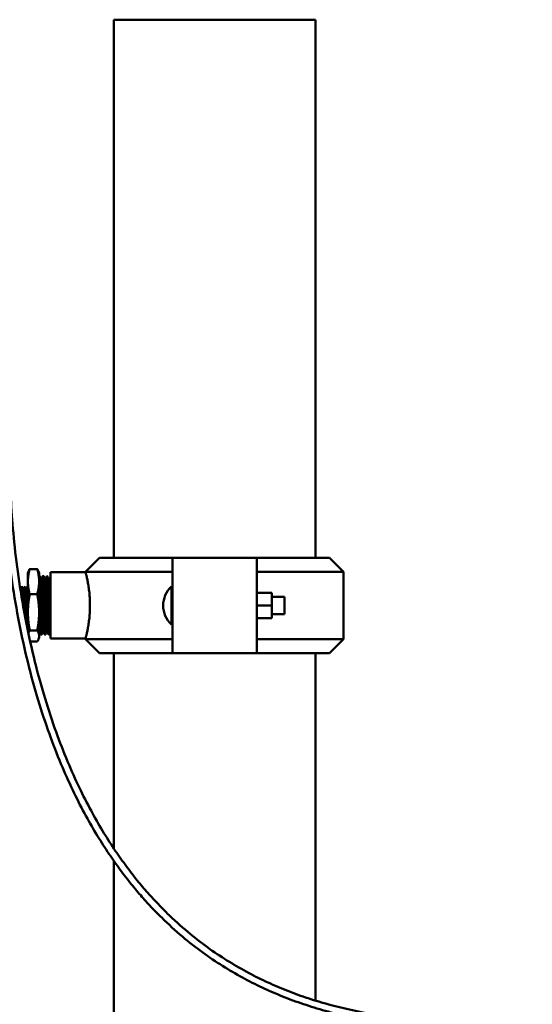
# Model space of a CAD drawing. Header units: inches. Extents: x 1 to 203, y 4 to 128.
# Tile 45 of 47: x 104 to 116, y 95 to 117. Entities that reach past the tile are written whole.
import ezdxf

# ---------------------------------------------------------------- set-up
doc = ezdxf.new("R2010")
doc.units = ezdxf.units.IN
doc.header["$LTSCALE"] = 6
doc.header["$MEASUREMENT"] = 0
doc.layers.add('Visible (ANSI)', color=7, linetype='Continuous', lineweight=50)

msp = doc.modelspace()

# ---------------------------------------------------------------- linework, layer by layer
at = {"layer": 'Visible (ANSI)'}
for p, q in [((106.301, 116.79), (110.801, 116.79)), ((106.301, 116.79), (106.301, 104.79)), ((110.801, 116.79), (110.801, 104.79)), ((105.988, 104.79), (105.676, 104.477)), ((105.988, 104.79), (107.611, 104.79)), ((109.491, 104.79), (107.611, 104.79)), ((107.611, 104.582), (107.611, 104.79)), ((109.491, 104.79), (109.491, 104.582)), ((109.491, 104.79), (111.113, 104.79)), ((111.113, 104.79), (111.426, 104.477)), ((104.598, 104.54), (104.429, 104.54)), ((107.611, 104.08), (107.611, 104.582)), ((109.491, 104.582), (109.491, 104.08)), ((104.389, 104.448), (104.401, 104.483)), ((104.389, 104.448), (104.389, 104.259)), ((104.639, 104.448), (104.626, 104.483)), ((104.639, 104.448), (104.639, 104.259)), ((104.646, 104.387), (104.639, 104.387)), ((104.679, 104.33), (104.69, 104.33)), ((104.733, 104.384), (104.721, 104.385)), ((104.766, 104.328), (104.777, 104.328)), ((104.82, 104.382), (104.808, 104.382)), ((104.853, 104.325), (104.864, 104.325)), ((104.889, 104.469), (104.889, 102.99)), ((105.676, 104.469), (104.889, 104.469)), ((107.611, 104.477), (105.676, 104.477)), ((105.676, 104.477), (105.676, 104.469)), ((111.426, 104.477), (109.491, 104.477)), ((111.426, 104.477), (111.426, 102.972)), ((104.23, 104.116), (104.214, 104.128)), ((104.23, 104.116), (104.254, 104.154)), ((104.23, 104.029), (104.23, 104.116)), ((104.254, 104.154), (104.254, 103.885)), ((104.256, 104.154), (104.254, 104.154)), ((104.256, 104.154), (104.256, 103.868)), ((104.287, 104.096), (104.256, 104.154)), ((104.287, 104.096), (104.287, 103.688)), ((104.29, 104.096), (104.287, 104.096)), ((104.29, 104.096), (104.325, 104.152)), ((104.29, 104.096), (104.29, 103.672)), ((104.325, 104.152), (104.325, 103.483)), ((104.328, 104.152), (104.325, 104.152)), ((104.328, 104.152), (104.328, 103.468)), ((104.359, 104.094), (104.328, 104.152)), ((104.359, 104.094), (104.359, 103.366)), ((104.362, 104.093), (104.359, 104.094)), ((104.362, 104.093), (104.389, 104.137)), ((104.362, 104.093), (104.362, 103.366)), ((104.389, 104.259), (104.389, 103.574)), ((104.639, 104.259), (104.639, 103.574)), ((104.746, 104.127), (104.746, 104.127)), ((107.591, 104.147), (107.591, 103.725)), ((107.591, 104.147), (107.611, 104.147)), ((107.611, 103.881), (107.611, 104.08)), ((109.491, 103.37), (109.491, 104.08)), ((104.598, 103.979), (104.429, 103.979)), ((107.611, 103.881), (107.611, 103.725)), ((109.491, 104.006), (109.828, 104.006)), ((109.828, 104.006), (109.828, 103.725)), ((109.828, 103.919), (110.111, 103.919)), ((110.111, 103.919), (110.111, 103.725)), ((107.591, 103.725), (107.591, 103.303)), ((107.611, 103.725), (107.611, 103.568)), ((109.491, 103.725), (109.828, 103.725)), ((109.828, 103.725), (109.828, 103.443)), ((110.111, 103.725), (110.111, 103.531)), ((104.389, 103.574), (104.389, 103.161)), ((104.639, 103.044), (104.639, 103.574)), ((107.611, 103.37), (107.611, 103.568)), ((109.491, 103.443), (109.828, 103.443)), ((109.828, 103.531), (110.111, 103.531)), ((104.359, 103.366), (104.35, 103.35)), ((104.362, 103.366), (104.359, 103.366)), ((104.362, 103.366), (104.389, 103.323)), ((104.665, 103.347), (104.665, 103.347)), ((104.677, 103.326), (104.677, 103.326)), ((107.591, 103.303), (107.611, 103.303)), ((107.611, 102.867), (107.611, 103.37)), ((109.491, 103.37), (109.491, 102.867)), ((104.598, 103.169), (104.429, 103.169)), ((104.639, 103.011), (104.626, 102.976)), ((104.639, 103.128), (104.646, 103.128)), ((104.639, 103.044), (104.639, 103.011)), ((104.69, 103.074), (104.678, 103.073)), ((104.722, 103.13), (104.733, 103.13)), ((104.777, 103.077), (104.765, 103.076)), ((104.809, 103.133), (104.82, 103.133)), ((104.864, 103.079), (104.852, 103.079)), ((105.676, 102.99), (104.889, 102.99)), ((105.676, 102.99), (105.676, 102.972)), ((104.598, 102.92), (104.44, 102.92)), ((105.676, 102.972), (107.611, 102.972)), ((105.988, 102.66), (105.676, 102.972)), ((107.611, 102.66), (107.611, 102.867)), ((109.491, 102.972), (111.426, 102.972)), ((109.491, 102.867), (109.491, 102.66)), ((111.113, 102.66), (111.426, 102.972)), ((107.611, 102.66), (105.988, 102.66)), ((106.301, 102.66), (106.301, 98.312)), ((107.611, 102.66), (109.491, 102.66)), ((111.113, 102.66), (109.491, 102.66)), ((110.801, 102.66), (110.801, 94.915)), ((106.301, 98.036), (106.301, 66.79))]:
    msp.add_line(p, q, dxfattribs=at)
msp.add_arc((107.971, 103.725), 0.568, 131.9743, 228.0257, dxfattribs=at)
for points, knots in [([(103.82, 107.227), (103.82, 107.031), (103.823, 106.832), (103.836, 106.399), (103.847, 106.165), (103.879, 105.663), (103.901, 105.394), (103.959, 104.832), (103.996, 104.538), (104.084, 103.94), (104.136, 103.635), (104.253, 103.034), (104.319, 102.736), (104.461, 102.162), (104.537, 101.885), (104.696, 101.358), (104.779, 101.108), (104.949, 100.636), (105.035, 100.414), (105.209, 99.997), (105.297, 99.802), (105.472, 99.434), (105.56, 99.262), (105.734, 98.938), (105.821, 98.786), (105.993, 98.5), (106.078, 98.365), (106.247, 98.111), (106.331, 97.991), (106.496, 97.765), (106.578, 97.658), (106.741, 97.454), (106.821, 97.358), (106.98, 97.175), (107.059, 97.088), (107.215, 96.922), (107.293, 96.843), (107.522, 96.618), (107.676, 96.477), (107.982, 96.219), (108.132, 96.102), (108.431, 95.884), (108.579, 95.784), (108.874, 95.598), (109.021, 95.512), (109.316, 95.351), (109.464, 95.276), (109.762, 95.136), (109.913, 95.071), (110.219, 94.948), (110.374, 94.891), (110.691, 94.784), (110.853, 94.734), (111.187, 94.641), (111.359, 94.598), (111.715, 94.519), (111.9, 94.483), (112.286, 94.417), (112.488, 94.388), (112.914, 94.337), (113.14, 94.316), (113.621, 94.283), (113.877, 94.271), (114.285, 94.262), (114.435, 94.26), (114.748, 94.26), (114.913, 94.262), (115.261, 94.27), (115.444, 94.277), (115.835, 94.294), (116.043, 94.306), (116.49, 94.336), (116.73, 94.354), (117.254, 94.398), (117.539, 94.425), (118.173, 94.487), (118.522, 94.524), (119.31, 94.606), (119.748, 94.652), (120.63, 94.736), (121.073, 94.773), (121.724, 94.815), (121.934, 94.826), (122.518, 94.851), (122.89, 94.859), (123.56, 94.854), (123.859, 94.845), (124.409, 94.813), (124.661, 94.792), (125.13, 94.741), (125.349, 94.712), (125.762, 94.646), (125.957, 94.609), (126.327, 94.531), (126.502, 94.489), (126.839, 94.4), (127, 94.354), (127.309, 94.255), (127.457, 94.204), (127.744, 94.098), (127.883, 94.043), (128.151, 93.929), (128.281, 93.87), (128.533, 93.749), (128.655, 93.686), (128.894, 93.558), (129.01, 93.492), (129.237, 93.356), (129.348, 93.287), (129.565, 93.144), (129.671, 93.071), (129.879, 92.921), (129.981, 92.844), (130.182, 92.686), (130.28, 92.605), (130.474, 92.44), (130.569, 92.355), (130.757, 92.181), (130.85, 92.092), (131.032, 91.908), (131.122, 91.814), (131.3, 91.621), (131.388, 91.522), (131.562, 91.319), (131.648, 91.214), (131.819, 90.999), (131.903, 90.889), (132.07, 90.661), (132.153, 90.544), (132.318, 90.303), (132.399, 90.178), (132.561, 89.922), (132.641, 89.789), (132.8, 89.516), (132.879, 89.375), (133.036, 89.083), (133.114, 88.932), (133.269, 88.619), (133.345, 88.458), (133.498, 88.122), (133.573, 87.948), (133.722, 87.587), (133.796, 87.4), (133.942, 87.011), (134.015, 86.808), (134.157, 86.387), (134.227, 86.168), (134.365, 85.712), (134.433, 85.474), (134.565, 84.979), (134.629, 84.721), (134.751, 84.193), (134.809, 83.924), (134.91, 83.415), (134.954, 83.176), (135.03, 82.728), (135.064, 82.517), (135.149, 81.939), (135.196, 81.57), (135.266, 80.926), (135.292, 80.651), (135.348, 79.966), (135.372, 79.558), (135.405, 78.756), (135.413, 78.361), (135.413, 77.976)], [0, 0, 0, 0, 0.0124679, 0.0124679, 0.0267405, 0.0267405, 0.0427466, 0.0427466, 0.0600899, 0.0600899, 0.078046, 0.078046, 0.0957824, 0.0957824, 0.1126526, 0.1126526, 0.128321, 0.128321, 0.1427046, 0.1427046, 0.1558623, 0.1558623, 0.1679128, 0.1679128, 0.1789899, 0.1789899, 0.1892221, 0.1892221, 0.1987248, 0.1987248, 0.207599, 0.207599, 0.2159318, 0.2159318, 0.2237978, 0.2237978, 0.2312612, 0.2312612, 0.2454939, 0.2454939, 0.2585944, 0.2585944, 0.2708778, 0.2708778, 0.2825934, 0.2825934, 0.2939483, 0.2939483, 0.3051247, 0.3051247, 0.3162923, 0.3162923, 0.327621, 0.327621, 0.3392918, 0.3392918, 0.3515117, 0.3515117, 0.3645329, 0.3645329, 0.3786829, 0.3786829, 0.3944169, 0.3944169, 0.4034166, 0.4034166, 0.4132038, 0.4132038, 0.4239824, 0.4239824, 0.4360429, 0.4360429, 0.4498193, 0.4498193, 0.4659967, 0.4659967, 0.4856836, 0.4856836, 0.5102993, 0.5102993, 0.5352993, 0.5352993, 0.5472645, 0.5472645, 0.5687343, 0.5687343, 0.5863236, 0.5863236, 0.6014329, 0.6014329, 0.6148452, 0.6148452, 0.6270216, 0.6270216, 0.6382581, 0.6382581, 0.6487579, 0.6487579, 0.6586688, 0.6586688, 0.668103, 0.668103, 0.6771486, 0.6771486, 0.6858774, 0.6858774, 0.6943491, 0.6943491, 0.7026148, 0.7026148, 0.7107193, 0.7107193, 0.7187026, 0.7187026, 0.7266012, 0.7266012, 0.7344491, 0.7344491, 0.7422787, 0.7422787, 0.7501213, 0.7501213, 0.7580077, 0.7580077, 0.7659689, 0.7659689, 0.7740365, 0.7740365, 0.7822432, 0.7822432, 0.7906236, 0.7906236, 0.7992142, 0.7992142, 0.8080547, 0.8080547, 0.8171882, 0.8171882, 0.8266623, 0.8266623, 0.8365297, 0.8365297, 0.8468494, 0.8468494, 0.8576878, 0.8576878, 0.8691197, 0.8691197, 0.8812291, 0.8812291, 0.8941101, 0.8941101, 0.9073464, 0.9073464, 0.9189281, 0.9189281, 0.9290621, 0.9290621, 0.9467965, 0.9467965, 0.9600974, 0.9600974, 0.9800487, 0.9800487, 1, 1, 1, 1]), ([(103.976, 107.227), (103.976, 107.032), (103.979, 106.834), (103.992, 106.403), (104.003, 106.17), (104.035, 105.671), (104.057, 105.404), (104.115, 104.846), (104.151, 104.554), (104.239, 103.96), (104.29, 103.657), (104.407, 103.06), (104.472, 102.765), (104.614, 102.195), (104.689, 101.92), (104.848, 101.398), (104.93, 101.149), (105.099, 100.682), (105.184, 100.461), (105.358, 100.048), (105.445, 99.854), (105.619, 99.49), (105.706, 99.319), (105.879, 98.999), (105.965, 98.849), (106.136, 98.566), (106.22, 98.433), (106.388, 98.182), (106.471, 98.064), (106.634, 97.841), (106.715, 97.736), (106.876, 97.536), (106.955, 97.441), (107.112, 97.262), (107.19, 97.176), (107.343, 97.014), (107.42, 96.937), (107.644, 96.717), (107.796, 96.58), (108.096, 96.329), (108.243, 96.214), (108.535, 96.002), (108.679, 95.905), (108.967, 95.724), (109.11, 95.641), (109.398, 95.485), (109.542, 95.412), (109.832, 95.276), (109.978, 95.213), (110.276, 95.094), (110.427, 95.038), (110.736, 94.934), (110.894, 94.885), (111.219, 94.795), (111.386, 94.753), (111.733, 94.675), (111.914, 94.639), (112.291, 94.575), (112.489, 94.546), (112.906, 94.495), (113.127, 94.474), (113.599, 94.44), (113.851, 94.428), (114.252, 94.418), (114.399, 94.416), (114.708, 94.416), (114.871, 94.418), (115.214, 94.425), (115.395, 94.431), (115.781, 94.448), (115.987, 94.459), (116.43, 94.488), (116.668, 94.506), (117.19, 94.549), (117.473, 94.576), (118.106, 94.637), (118.457, 94.674), (119.252, 94.757), (119.698, 94.804), (120.589, 94.889), (121.033, 94.927), (121.691, 94.969), (121.906, 94.981), (122.503, 95.007), (122.882, 95.015), (123.563, 95.01), (123.865, 95.001), (124.421, 94.969), (124.675, 94.948), (125.149, 94.896), (125.37, 94.867), (125.787, 94.8), (125.983, 94.763), (126.357, 94.684), (126.534, 94.642), (126.874, 94.553), (127.037, 94.506), (127.349, 94.407), (127.5, 94.355), (127.79, 94.248), (127.93, 94.192), (128.202, 94.077), (128.333, 94.018), (128.589, 93.895), (128.713, 93.832), (128.956, 93.702), (129.074, 93.636), (129.304, 93.498), (129.417, 93.428), (129.638, 93.284), (129.746, 93.209), (129.957, 93.057), (130.061, 92.979), (130.265, 92.82), (130.366, 92.738), (130.563, 92.57), (130.66, 92.484), (130.851, 92.307), (130.945, 92.216), (131.131, 92.03), (131.223, 91.935), (131.405, 91.739), (131.494, 91.638), (131.672, 91.432), (131.759, 91.326), (131.933, 91.107), (132.019, 90.995), (132.189, 90.764), (132.273, 90.645), (132.441, 90.4), (132.523, 90.274), (132.688, 90.013), (132.769, 89.879), (132.931, 89.602), (133.012, 89.459), (133.171, 89.163), (133.25, 89.01), (133.407, 88.693), (133.485, 88.529), (133.639, 88.189), (133.715, 88.013), (133.866, 87.648), (133.941, 87.458), (134.089, 87.064), (134.162, 86.859), (134.306, 86.433), (134.377, 86.212), (134.517, 85.751), (134.585, 85.511), (134.718, 85.011), (134.783, 84.75), (134.906, 84.219), (134.964, 83.948), (135.065, 83.437), (135.109, 83.197), (135.185, 82.746), (135.219, 82.535), (135.304, 81.954), (135.352, 81.584), (135.422, 80.937), (135.448, 80.661), (135.504, 79.974), (135.528, 79.565), (135.561, 78.759), (135.569, 78.363), (135.569, 77.976)], [0, 0, 0, 0, 0.0125034, 0.0125034, 0.0268073, 0.0268073, 0.0428366, 0.0428366, 0.0601926, 0.0601926, 0.0781575, 0.0781575, 0.0959102, 0.0959102, 0.1128111, 0.1128111, 0.1285241, 0.1285241, 0.1429606, 0.1429606, 0.1561737, 0.1561737, 0.168277, 0.168277, 0.1794013, 0.1794013, 0.1896728, 0.1896728, 0.1992061, 0.1992061, 0.2081018, 0.2081018, 0.2164469, 0.2164469, 0.2243166, 0.2243166, 0.2317755, 0.2317755, 0.2459844, 0.2459844, 0.2590345, 0.2590345, 0.2712471, 0.2712471, 0.2828769, 0.2828769, 0.2941355, 0.2941355, 0.3052082, 0.3052082, 0.3162676, 0.3162676, 0.3274852, 0.3274852, 0.3390437, 0.3390437, 0.3511507, 0.3511507, 0.3640591, 0.3640591, 0.3780964, 0.3780964, 0.3937175, 0.3937175, 0.4026606, 0.4026606, 0.4123914, 0.4123914, 0.4231148, 0.4231148, 0.4351233, 0.4351233, 0.4488572, 0.4488572, 0.46502, 0.46502, 0.484783, 0.484783, 0.5097798, 0.5097798, 0.5347798, 0.5347798, 0.5469696, 0.5469696, 0.5686949, 0.5686949, 0.5863381, 0.5863381, 0.6014352, 0.6014352, 0.6148097, 0.6148097, 0.6269385, 0.6269385, 0.6381246, 0.6381246, 0.6485752, 0.6485752, 0.6584403, 0.6584403, 0.6678335, 0.6678335, 0.6768439, 0.6768439, 0.6855436, 0.6855436, 0.6939925, 0.6939925, 0.7022419, 0.7022419, 0.7103363, 0.7103363, 0.7183155, 0.7183155, 0.7262155, 0.7262155, 0.7340701, 0.7340701, 0.7419111, 0.7419111, 0.7497694, 0.7497694, 0.7576752, 0.7576752, 0.7656593, 0.7656593, 0.7737527, 0.7737527, 0.7819878, 0.7819878, 0.7903986, 0.7903986, 0.7990215, 0.7990215, 0.8078957, 0.8078957, 0.8170642, 0.8170642, 0.8265743, 0.8265743, 0.8364786, 0.8364786, 0.8468358, 0.8468358, 0.8577122, 0.8577122, 0.8691825, 0.8691825, 0.8813308, 0.8813308, 0.894251, 0.894251, 0.9074696, 0.9074696, 0.9190359, 0.9190359, 0.9291564, 0.9291564, 0.9468673, 0.9468673, 0.9601505, 0.9601505, 0.9800752, 0.9800752, 1, 1, 1, 1]), ([(104.678, 103.073), (104.677, 103.073), (104.677, 103.074), (104.677, 103.075), (104.676, 103.076), (104.676, 103.079), (104.675, 103.082), (104.675, 103.089), (104.674, 103.099), (104.673, 103.114), (104.672, 103.121), (104.672, 103.129), (104.671, 103.138), (104.671, 103.147), (104.671, 103.157), (104.67, 103.168), (104.669, 103.189), (104.668, 103.214), (104.668, 103.242), (104.667, 103.256), (104.667, 103.27), (104.666, 103.286), (104.666, 103.301), (104.665, 103.317), (104.665, 103.334), (104.664, 103.367), (104.663, 103.403), (104.662, 103.44), (104.662, 103.459), (104.661, 103.478), (104.661, 103.498), (104.66, 103.517), (104.66, 103.537), (104.66, 103.557), (104.659, 103.597), (104.658, 103.638), (104.657, 103.68), (104.656, 103.722), (104.655, 103.763), (104.654, 103.805), (104.654, 103.825), (104.653, 103.846), (104.653, 103.866), (104.653, 103.887), (104.652, 103.907), (104.652, 103.927), (104.651, 103.967), (104.65, 104.005), (104.649, 104.042), (104.649, 104.06), (104.648, 104.078), (104.648, 104.095), (104.647, 104.113), (104.647, 104.13), (104.646, 104.146), (104.646, 104.178), (104.645, 104.207), (104.644, 104.234), (104.643, 104.248), (104.643, 104.26), (104.643, 104.272), (104.642, 104.284), (104.642, 104.295), (104.641, 104.305), (104.64, 104.325), (104.639, 104.342), (104.639, 104.355)], [0.94198687, 0.94198687, 0.94198687, 0.94198687, 0.94335938, 0.94335938, 0.94335938, 0.9453125, 0.9453125, 0.9453125, 0.94921875, 0.94921875, 0.94921875, 0.95117188, 0.95117188, 0.95117188, 0.953125, 0.953125, 0.953125, 0.95703125, 0.95703125, 0.95703125, 0.95898438, 0.95898438, 0.95898438, 0.9609375, 0.9609375, 0.9609375, 0.96484375, 0.96484375, 0.96484375, 0.96679688, 0.96679688, 0.96679688, 0.96875, 0.96875, 0.96875, 0.97265625, 0.97265625, 0.97265625, 0.9765625, 0.9765625, 0.9765625, 0.97851563, 0.97851563, 0.97851563, 0.98046875, 0.98046875, 0.98046875, 0.984375, 0.984375, 0.984375, 0.98632812, 0.98632812, 0.98632812, 0.98828125, 0.98828125, 0.98828125, 0.9921875, 0.9921875, 0.9921875, 0.99414062, 0.99414062, 0.99414062, 0.99609375, 0.99609375, 0.99609375, 1, 1, 1, 1]), ([(104.646, 104.387), (104.646, 104.387), (104.646, 104.387), (104.646, 104.387), (104.647, 104.387), (104.648, 104.382), (104.649, 104.374), (104.65, 104.37), (104.65, 104.365), (104.65, 104.359), (104.651, 104.353), (104.651, 104.346), (104.652, 104.338), (104.653, 104.322), (104.653, 104.303), (104.654, 104.28), (104.655, 104.269), (104.655, 104.256), (104.656, 104.243), (104.656, 104.23), (104.657, 104.216), (104.657, 104.202), (104.658, 104.173), (104.659, 104.141), (104.66, 104.107), (104.66, 104.09), (104.66, 104.072), (104.661, 104.054), (104.661, 104.036), (104.662, 104.017), (104.662, 103.999), (104.663, 103.961), (104.664, 103.921), (104.665, 103.88), (104.665, 103.86), (104.666, 103.839), (104.666, 103.819), (104.667, 103.798), (104.667, 103.777), (104.668, 103.757), (104.668, 103.736), (104.668, 103.715), (104.669, 103.694), (104.669, 103.674), (104.67, 103.653), (104.67, 103.632), (104.671, 103.591), (104.672, 103.55), (104.673, 103.511), (104.673, 103.492), (104.674, 103.472), (104.674, 103.453), (104.675, 103.434), (104.675, 103.416), (104.675, 103.398), (104.676, 103.362), (104.677, 103.328), (104.678, 103.297), (104.678, 103.281), (104.679, 103.266), (104.679, 103.252), (104.68, 103.237), (104.68, 103.224), (104.681, 103.211), (104.682, 103.186), (104.682, 103.164), (104.683, 103.145), (104.684, 103.135), (104.684, 103.127), (104.685, 103.119), (104.685, 103.111), (104.686, 103.105), (104.686, 103.099), (104.687, 103.088), (104.688, 103.08), (104.689, 103.076), (104.689, 103.074), (104.69, 103.073), (104.69, 103.074)], [0.01156784, 0.01156784, 0.01156784, 0.01156784, 0.01171875, 0.01171875, 0.01171875, 0.015625, 0.015625, 0.015625, 0.01757813, 0.01757813, 0.01757813, 0.01953125, 0.01953125, 0.01953125, 0.0234375, 0.0234375, 0.0234375, 0.02539063, 0.02539063, 0.02539063, 0.02734375, 0.02734375, 0.02734375, 0.03125, 0.03125, 0.03125, 0.03320313, 0.03320313, 0.03320313, 0.03515625, 0.03515625, 0.03515625, 0.0390625, 0.0390625, 0.0390625, 0.04101563, 0.04101563, 0.04101563, 0.04296875, 0.04296875, 0.04296875, 0.04492188, 0.04492188, 0.04492188, 0.046875, 0.046875, 0.046875, 0.05078125, 0.05078125, 0.05078125, 0.05273438, 0.05273438, 0.05273438, 0.0546875, 0.0546875, 0.0546875, 0.05859375, 0.05859375, 0.05859375, 0.06054688, 0.06054688, 0.06054688, 0.0625, 0.0625, 0.0625, 0.06640625, 0.06640625, 0.06640625, 0.06835938, 0.06835938, 0.06835938, 0.0703125, 0.0703125, 0.0703125, 0.07421875, 0.07421875, 0.07421875, 0.07674006, 0.07674006, 0.07674006, 0.07674006]), ([(104.722, 103.13), (104.722, 103.13), (104.722, 103.131), (104.719, 103.138), (104.717, 103.167), (104.713, 103.265), (104.711, 103.333), (104.706, 103.493), (104.704, 103.585), (104.7, 103.774), (104.698, 103.87), (104.693, 104.045), (104.691, 104.124), (104.687, 104.247), (104.684, 104.291), (104.681, 104.323), (104.68, 104.328), (104.68, 104.33)], [0.83480884, 0.83480884, 0.83480884, 0.83480884, 0.8359375, 0.8359375, 0.84375, 0.84375, 0.8515625, 0.8515625, 0.859375, 0.859375, 0.8671875, 0.8671875, 0.875, 0.875, 0.8828125, 0.8828125, 0.88607913, 0.88607913, 0.88607913, 0.88607913]), ([(104.733, 103.131), (104.733, 103.131), (104.732, 103.131), (104.73, 103.138), (104.728, 103.167), (104.724, 103.265), (104.721, 103.333), (104.717, 103.493), (104.715, 103.585), (104.711, 103.774), (104.708, 103.87), (104.704, 104.045), (104.702, 104.124), (104.697, 104.247), (104.695, 104.291), (104.692, 104.325), (104.691, 104.33), (104.69, 104.33)], [0.83546428, 0.83546428, 0.83546428, 0.83546428, 0.8359375, 0.8359375, 0.84375, 0.84375, 0.8515625, 0.8515625, 0.859375, 0.859375, 0.8671875, 0.8671875, 0.875, 0.875, 0.8828125, 0.8828125, 0.88674451, 0.88674451, 0.88674451, 0.88674451]), ([(104.765, 103.076), (104.764, 103.076), (104.764, 103.076), (104.764, 103.077), (104.763, 103.078), (104.763, 103.08), (104.763, 103.083), (104.762, 103.086), (104.762, 103.09), (104.761, 103.095), (104.761, 103.1), (104.76, 103.106), (104.76, 103.113), (104.759, 103.127), (104.758, 103.145), (104.757, 103.166), (104.757, 103.176), (104.756, 103.188), (104.756, 103.2), (104.756, 103.212), (104.755, 103.225), (104.755, 103.239), (104.754, 103.267), (104.753, 103.297), (104.752, 103.33), (104.752, 103.346), (104.751, 103.363), (104.751, 103.381), (104.75, 103.399), (104.75, 103.417), (104.749, 103.436), (104.748, 103.473), (104.748, 103.511), (104.747, 103.552), (104.746, 103.572), (104.746, 103.592), (104.745, 103.613), (104.745, 103.633), (104.744, 103.654), (104.744, 103.675), (104.744, 103.695), (104.743, 103.716), (104.743, 103.737), (104.742, 103.758), (104.742, 103.779), (104.741, 103.799), (104.741, 103.841), (104.74, 103.882), (104.739, 103.922), (104.738, 103.941), (104.738, 103.961), (104.737, 103.98), (104.737, 104), (104.737, 104.019), (104.736, 104.037), (104.735, 104.074), (104.734, 104.109), (104.733, 104.141), (104.733, 104.157), (104.733, 104.173), (104.732, 104.188), (104.732, 104.203), (104.731, 104.217), (104.731, 104.231), (104.73, 104.257), (104.729, 104.281), (104.728, 104.301), (104.728, 104.312), (104.727, 104.321), (104.727, 104.329), (104.726, 104.338), (104.726, 104.345), (104.726, 104.352), (104.725, 104.365), (104.724, 104.374), (104.723, 104.379), (104.722, 104.384), (104.721, 104.386), (104.721, 104.384)], [0.81337484, 0.81337484, 0.81337484, 0.81337484, 0.81445313, 0.81445313, 0.81445313, 0.81640625, 0.81640625, 0.81640625, 0.81835938, 0.81835938, 0.81835938, 0.8203125, 0.8203125, 0.8203125, 0.82421875, 0.82421875, 0.82421875, 0.82617188, 0.82617188, 0.82617188, 0.828125, 0.828125, 0.828125, 0.83203125, 0.83203125, 0.83203125, 0.83398438, 0.83398438, 0.83398438, 0.8359375, 0.8359375, 0.8359375, 0.83984375, 0.83984375, 0.83984375, 0.84179688, 0.84179688, 0.84179688, 0.84375, 0.84375, 0.84375, 0.84570313, 0.84570313, 0.84570313, 0.84765625, 0.84765625, 0.84765625, 0.8515625, 0.8515625, 0.8515625, 0.85351563, 0.85351563, 0.85351563, 0.85546875, 0.85546875, 0.85546875, 0.859375, 0.859375, 0.859375, 0.86132813, 0.86132813, 0.86132813, 0.86328125, 0.86328125, 0.86328125, 0.8671875, 0.8671875, 0.8671875, 0.86914063, 0.86914063, 0.86914063, 0.87109375, 0.87109375, 0.87109375, 0.875, 0.875, 0.875, 0.87837307, 0.87837307, 0.87837307, 0.87837307]), ([(104.733, 104.384), (104.733, 104.384), (104.733, 104.384), (104.734, 104.384), (104.734, 104.384), (104.734, 104.383), (104.735, 104.38), (104.735, 104.378), (104.736, 104.375), (104.736, 104.37), (104.737, 104.362), (104.738, 104.35), (104.739, 104.333), (104.739, 104.325), (104.74, 104.316), (104.74, 104.306), (104.741, 104.297), (104.741, 104.286), (104.741, 104.274), (104.742, 104.263), (104.742, 104.251), (104.743, 104.237), (104.743, 104.224), (104.744, 104.21), (104.744, 104.195), (104.745, 104.166), (104.746, 104.134), (104.747, 104.1), (104.747, 104.083), (104.748, 104.065), (104.748, 104.047), (104.748, 104.028), (104.749, 104.009), (104.749, 103.99), (104.75, 103.952), (104.751, 103.913), (104.752, 103.872), (104.752, 103.852), (104.753, 103.831), (104.753, 103.81), (104.754, 103.789), (104.754, 103.768), (104.755, 103.748), (104.756, 103.706), (104.756, 103.665), (104.757, 103.624), (104.758, 103.603), (104.758, 103.582), (104.759, 103.562), (104.759, 103.542), (104.76, 103.522), (104.76, 103.503), (104.76, 103.483), (104.761, 103.464), (104.761, 103.445), (104.762, 103.427), (104.762, 103.408), (104.763, 103.39), (104.763, 103.354), (104.764, 103.321), (104.765, 103.291), (104.766, 103.275), (104.766, 103.26), (104.767, 103.246), (104.767, 103.232), (104.767, 103.219), (104.768, 103.206), (104.769, 103.181), (104.77, 103.16), (104.771, 103.142), (104.771, 103.133), (104.771, 103.124), (104.772, 103.117), (104.772, 103.11), (104.773, 103.104), (104.773, 103.098), (104.774, 103.088), (104.775, 103.081), (104.776, 103.078), (104.776, 103.077), (104.777, 103.076), (104.777, 103.077), (104.777, 103.077), (104.777, 103.077), (104.777, 103.077)], [0.14033691, 0.14033691, 0.14033691, 0.14033691, 0.140625, 0.140625, 0.140625, 0.14257813, 0.14257813, 0.14257813, 0.14453125, 0.14453125, 0.14453125, 0.1484375, 0.1484375, 0.1484375, 0.15039063, 0.15039063, 0.15039063, 0.15234375, 0.15234375, 0.15234375, 0.15429688, 0.15429688, 0.15429688, 0.15625, 0.15625, 0.15625, 0.16015625, 0.16015625, 0.16015625, 0.16210938, 0.16210938, 0.16210938, 0.1640625, 0.1640625, 0.1640625, 0.16796875, 0.16796875, 0.16796875, 0.16992188, 0.16992188, 0.16992188, 0.171875, 0.171875, 0.171875, 0.17578125, 0.17578125, 0.17578125, 0.17773438, 0.17773438, 0.17773438, 0.1796875, 0.1796875, 0.1796875, 0.18164063, 0.18164063, 0.18164063, 0.18359375, 0.18359375, 0.18359375, 0.1875, 0.1875, 0.1875, 0.18945313, 0.18945313, 0.18945313, 0.19140625, 0.19140625, 0.19140625, 0.1953125, 0.1953125, 0.1953125, 0.19726563, 0.19726563, 0.19726563, 0.19921875, 0.19921875, 0.19921875, 0.203125, 0.203125, 0.203125, 0.20507813, 0.20507813, 0.20507813, 0.2052528, 0.2052528, 0.2052528, 0.2052528]), ([(104.809, 103.133), (104.808, 103.133), (104.807, 103.137), (104.804, 103.166), (104.802, 103.207), (104.798, 103.326), (104.796, 103.403), (104.791, 103.575), (104.789, 103.67), (104.785, 103.858), (104.783, 103.951), (104.778, 104.113), (104.776, 104.183), (104.772, 104.284), (104.769, 104.316), (104.767, 104.326), (104.767, 104.327), (104.766, 104.327)], [0.73090417, 0.73090417, 0.73090417, 0.73090417, 0.734375, 0.734375, 0.7421875, 0.7421875, 0.75, 0.75, 0.7578125, 0.7578125, 0.765625, 0.765625, 0.7734375, 0.7734375, 0.78125, 0.78125, 0.78217435, 0.78217435, 0.78217435, 0.78217435]), ([(104.82, 103.134), (104.819, 103.135), (104.818, 103.139), (104.815, 103.166), (104.813, 103.207), (104.809, 103.326), (104.806, 103.403), (104.802, 103.575), (104.8, 103.67), (104.796, 103.858), (104.793, 103.951), (104.789, 104.113), (104.787, 104.183), (104.782, 104.284), (104.78, 104.316), (104.778, 104.327), (104.777, 104.328), (104.777, 104.328)], [0.73157339, 0.73157339, 0.73157339, 0.73157339, 0.734375, 0.734375, 0.7421875, 0.7421875, 0.75, 0.75, 0.7578125, 0.7578125, 0.765625, 0.765625, 0.7734375, 0.7734375, 0.78125, 0.78125, 0.78283441, 0.78283441, 0.78283441, 0.78283441]), ([(104.852, 103.079), (104.851, 103.079), (104.851, 103.08), (104.85, 103.083), (104.85, 103.085), (104.849, 103.088), (104.849, 103.092), (104.848, 103.096), (104.848, 103.102), (104.847, 103.108), (104.847, 103.12), (104.846, 103.136), (104.845, 103.155), (104.844, 103.165), (104.844, 103.176), (104.843, 103.188), (104.843, 103.199), (104.843, 103.212), (104.842, 103.225), (104.842, 103.238), (104.841, 103.252), (104.841, 103.266), (104.84, 103.281), (104.84, 103.296), (104.839, 103.312), (104.839, 103.345), (104.838, 103.379), (104.837, 103.415), (104.836, 103.433), (104.836, 103.452), (104.835, 103.471), (104.835, 103.49), (104.835, 103.51), (104.834, 103.53), (104.833, 103.57), (104.832, 103.61), (104.832, 103.652), (104.831, 103.672), (104.831, 103.693), (104.83, 103.714), (104.83, 103.735), (104.829, 103.756), (104.829, 103.777), (104.828, 103.818), (104.827, 103.859), (104.826, 103.899), (104.826, 103.92), (104.825, 103.94), (104.825, 103.959), (104.824, 103.979), (104.824, 103.998), (104.824, 104.016), (104.823, 104.054), (104.822, 104.089), (104.821, 104.123), (104.82, 104.156), (104.819, 104.187), (104.818, 104.215), (104.818, 104.229), (104.817, 104.242), (104.817, 104.254), (104.816, 104.267), (104.816, 104.278), (104.816, 104.289), (104.815, 104.311), (104.814, 104.328), (104.813, 104.343), (104.812, 104.35), (104.812, 104.356), (104.812, 104.361), (104.811, 104.366), (104.811, 104.371), (104.81, 104.374), (104.809, 104.38), (104.808, 104.383), (104.808, 104.382), (104.808, 104.382), (104.808, 104.382), (104.808, 104.382)], [0.68532248, 0.68532248, 0.68532248, 0.68532248, 0.6875, 0.6875, 0.6875, 0.68945313, 0.68945313, 0.68945313, 0.69140625, 0.69140625, 0.69140625, 0.6953125, 0.6953125, 0.6953125, 0.69726563, 0.69726563, 0.69726563, 0.69921875, 0.69921875, 0.69921875, 0.70117188, 0.70117188, 0.70117188, 0.703125, 0.703125, 0.703125, 0.70703125, 0.70703125, 0.70703125, 0.70898438, 0.70898438, 0.70898438, 0.7109375, 0.7109375, 0.7109375, 0.71484375, 0.71484375, 0.71484375, 0.71679688, 0.71679688, 0.71679688, 0.71875, 0.71875, 0.71875, 0.72265625, 0.72265625, 0.72265625, 0.72460938, 0.72460938, 0.72460938, 0.7265625, 0.7265625, 0.7265625, 0.73046875, 0.73046875, 0.73046875, 0.734375, 0.734375, 0.734375, 0.73632813, 0.73632813, 0.73632813, 0.73828125, 0.73828125, 0.73828125, 0.7421875, 0.7421875, 0.7421875, 0.74414063, 0.74414063, 0.74414063, 0.74609375, 0.74609375, 0.74609375, 0.75, 0.75, 0.75, 0.75003571, 0.75003571, 0.75003571, 0.75003571]), ([(104.82, 104.382), (104.82, 104.382), (104.821, 104.381), (104.821, 104.381), (104.821, 104.38), (104.822, 104.378), (104.822, 104.375), (104.823, 104.372), (104.823, 104.368), (104.824, 104.363), (104.824, 104.353), (104.825, 104.339), (104.826, 104.322), (104.827, 104.313), (104.827, 104.304), (104.828, 104.293), (104.828, 104.283), (104.828, 104.271), (104.829, 104.259), (104.83, 104.235), (104.831, 104.207), (104.832, 104.177), (104.832, 104.162), (104.832, 104.146), (104.833, 104.129), (104.833, 104.113), (104.834, 104.096), (104.834, 104.078), (104.835, 104.043), (104.836, 104.006), (104.837, 103.967), (104.837, 103.948), (104.838, 103.928), (104.838, 103.908), (104.839, 103.888), (104.839, 103.867), (104.84, 103.847), (104.84, 103.827), (104.84, 103.806), (104.841, 103.785), (104.841, 103.764), (104.842, 103.743), (104.842, 103.722), (104.843, 103.681), (104.844, 103.639), (104.845, 103.599), (104.845, 103.578), (104.846, 103.558), (104.846, 103.538), (104.847, 103.518), (104.847, 103.498), (104.847, 103.479), (104.848, 103.441), (104.849, 103.404), (104.85, 103.369), (104.851, 103.352), (104.851, 103.335), (104.851, 103.319), (104.852, 103.303), (104.852, 103.287), (104.853, 103.272), (104.854, 103.243), (104.855, 103.216), (104.855, 103.193), (104.856, 103.181), (104.856, 103.17), (104.857, 103.16), (104.857, 103.15), (104.858, 103.141), (104.858, 103.132), (104.859, 103.124), (104.859, 103.117), (104.859, 103.11), (104.86, 103.104), (104.86, 103.099), (104.861, 103.094), (104.862, 103.085), (104.862, 103.08), (104.863, 103.079), (104.864, 103.079), (104.864, 103.079), (104.864, 103.08)], [0.26857529, 0.26857529, 0.26857529, 0.26857529, 0.26953125, 0.26953125, 0.26953125, 0.27148438, 0.27148438, 0.27148438, 0.2734375, 0.2734375, 0.2734375, 0.27734375, 0.27734375, 0.27734375, 0.27929688, 0.27929688, 0.27929688, 0.28125, 0.28125, 0.28125, 0.28515625, 0.28515625, 0.28515625, 0.28710938, 0.28710938, 0.28710938, 0.2890625, 0.2890625, 0.2890625, 0.29296875, 0.29296875, 0.29296875, 0.29492188, 0.29492188, 0.29492188, 0.296875, 0.296875, 0.296875, 0.29882813, 0.29882813, 0.29882813, 0.30078125, 0.30078125, 0.30078125, 0.3046875, 0.3046875, 0.3046875, 0.30664063, 0.30664063, 0.30664063, 0.30859375, 0.30859375, 0.30859375, 0.3125, 0.3125, 0.3125, 0.31445313, 0.31445313, 0.31445313, 0.31640625, 0.31640625, 0.31640625, 0.3203125, 0.3203125, 0.3203125, 0.32226563, 0.32226563, 0.32226563, 0.32421875, 0.32421875, 0.32421875, 0.32617188, 0.32617188, 0.32617188, 0.328125, 0.328125, 0.328125, 0.33203125, 0.33203125, 0.33203125, 0.33326021, 0.33326021, 0.33326021, 0.33326021]), ([(104.889, 103.228), (104.887, 103.256), (104.886, 103.289), (104.883, 103.395), (104.881, 103.479), (104.876, 103.659), (104.874, 103.755), (104.87, 103.939), (104.868, 104.026), (104.863, 104.173), (104.861, 104.232), (104.857, 104.303), (104.855, 104.321), (104.853, 104.325)], [0.63636364, 0.63636364, 0.63636364, 0.63636364, 0.640625, 0.640625, 0.6484375, 0.6484375, 0.65625, 0.65625, 0.6640625, 0.6640625, 0.671875, 0.671875, 0.67830017, 0.67830017, 0.67830017, 0.67830017]), ([(104.889, 103.601), (104.887, 103.681), (104.885, 103.766), (104.881, 103.939), (104.878, 104.026), (104.874, 104.173), (104.872, 104.232), (104.868, 104.307), (104.866, 104.325), (104.864, 104.325)], [0.64935065, 0.64935065, 0.64935065, 0.64935065, 0.65625, 0.65625, 0.6640625, 0.6640625, 0.671875, 0.671875, 0.67896197, 0.67896197, 0.67896197, 0.67896197]), ([(105.676, 104.469), (105.676, 104.469), (105.677, 104.465), (105.682, 104.446), (105.685, 104.432), (105.694, 104.394), (105.7, 104.371), (105.712, 104.316), (105.718, 104.286), (105.73, 104.22), (105.736, 104.183), (105.748, 104.103), (105.754, 104.059), (105.763, 103.968), (105.767, 103.92), (105.772, 103.825), (105.773, 103.776), (105.773, 103.683), (105.772, 103.635), (105.767, 103.539), (105.763, 103.492), (105.754, 103.4), (105.748, 103.357), (105.736, 103.276), (105.73, 103.239), (105.718, 103.174), (105.712, 103.143), (105.7, 103.089), (105.694, 103.065), (105.685, 103.028), (105.682, 103.013), (105.677, 102.994), (105.676, 102.99), (105.676, 102.99)], [2.845099, 2.845099, 2.845099, 2.845099, 3.200708, 3.200708, 3.556317, 3.556317, 3.911926, 3.911926, 4.267536, 4.267536, 4.623201, 4.623201, 4.978866, 4.978866, 5.334532, 5.334532, 5.690197, 5.690197, 6.045862, 6.045862, 6.401528, 6.401528, 6.757193, 6.757193, 7.112858, 7.112858, 7.468468, 7.468468, 7.824077, 7.824077, 8.179686, 8.179686, 8.535296, 8.535296, 8.535296, 8.535296]), ([(104.646, 103.128), (104.644, 103.131), (104.642, 103.147), (104.64, 103.188), (104.639, 103.204), (104.639, 103.222)], [0.939336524, 0.939336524, 0.939336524, 0.939336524, 0.9453125, 0.9453125, 0.948051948, 0.948051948, 0.948051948, 0.948051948])]:
    msp.add_open_spline(points, degree=3, knots=knots, dxfattribs=at)
for points, weights in [([(104.389, 104.259), (104.389, 104.39), (104.429, 104.54)], [1.55306974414, 1.55306974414, 1.44156435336]), ([(104.429, 104.54), (104.411, 104.51), (104.401, 104.483)], [1.44156435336, 1.48912246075, 1.516396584]), ([(104.598, 104.54), (104.616, 104.51), (104.626, 104.483)], [1.44156435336, 1.48912246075, 1.516396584]), ([(104.598, 104.54), (104.639, 104.39), (104.639, 104.259)], [1.44156435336, 1.55306974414, 1.55306974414]), ([(104.429, 103.979), (104.389, 104.129), (104.389, 104.259)], [1.44156435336, 1.55306974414, 1.55306974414]), ([(104.639, 104.259), (104.639, 104.129), (104.598, 103.979)], [1.55306974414, 1.55306974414, 1.44156435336]), ([(104.429, 103.979), (104.389, 103.762), (104.389, 103.574)], [1.44156435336, 1.55306974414, 1.55306974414]), ([(104.598, 103.979), (104.639, 103.762), (104.639, 103.574)], [1.44156435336, 1.55306974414, 1.55306974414]), ([(104.389, 103.574), (104.389, 103.386), (104.429, 103.169)], [1.55306974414, 1.55306974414, 1.44156435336]), ([(104.639, 103.574), (104.639, 103.386), (104.598, 103.169)], [1.55306974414, 1.55306974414, 1.44156435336]), ([(104.429, 103.169), (104.41, 103.137), (104.4, 103.108)], [1.44156435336, 1.4929141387, 1.52061663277]), ([(104.598, 103.169), (104.639, 103.102), (104.639, 103.044)], [1.44156435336, 1.55306974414, 1.55306974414]), ([(104.639, 103.044), (104.639, 102.986), (104.598, 102.92)], [1.55306974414, 1.55306974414, 1.44156435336])]:
    msp.add_rational_spline(points, weights, degree=2, dxfattribs=at)
for points in [[(104.647, 104.386), (104.658, 104.368), (104.669, 104.349), (104.68, 104.33)], [(104.69, 104.33), (104.7, 104.348), (104.71, 104.366), (104.721, 104.384)], [(104.734, 104.384), (104.745, 104.365), (104.756, 104.346), (104.766, 104.327)], [(104.777, 104.328), (104.787, 104.346), (104.797, 104.364), (104.808, 104.382)], [(104.821, 104.381), (104.832, 104.362), (104.843, 104.343), (104.853, 104.325)], [(104.863, 104.325), (104.872, 104.34), (104.88, 104.354), (104.889, 104.368)], [(104.677, 103.074), (104.667, 103.092), (104.656, 103.11), (104.646, 103.128)], [(104.723, 103.13), (104.712, 103.112), (104.701, 103.093), (104.69, 103.074)], [(104.764, 103.077), (104.754, 103.095), (104.743, 103.113), (104.733, 103.131)], [(104.81, 103.133), (104.799, 103.114), (104.788, 103.096), (104.777, 103.077)], [(104.851, 103.079), (104.841, 103.098), (104.83, 103.116), (104.82, 103.134)], [(104.889, 103.122), (104.88, 103.108), (104.872, 103.094), (104.864, 103.08)]]:
    msp.add_open_spline(points, degree=3, dxfattribs=at)

doc.saveas('drawing.dxf')
